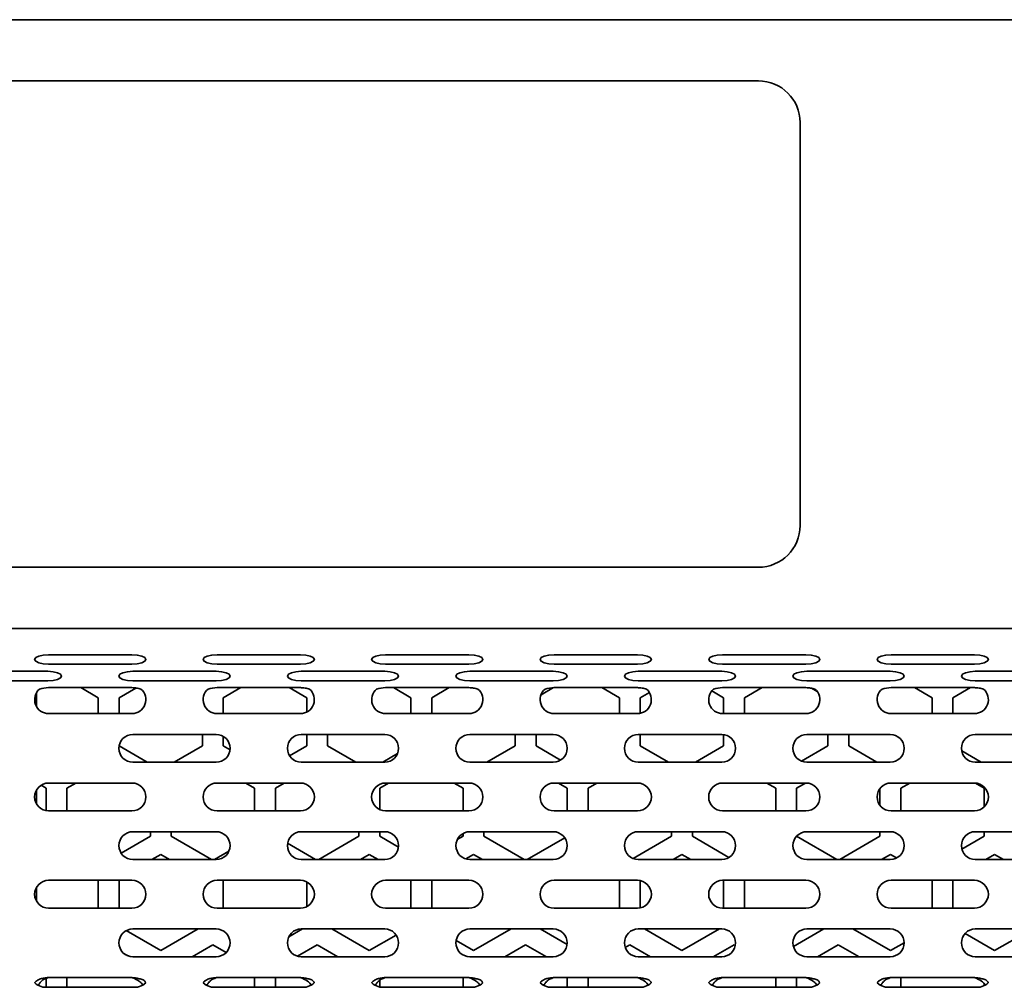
# Model space of a CAD drawing. Header units: millimetres. Extents: x 4 to 590, y 10 to 377.
# Tile 7 of 30: x 212 to 236, y 186 to 209. Entities that reach past the tile are written whole.
import ezdxf

# ---------------------------------------------------------------- set-up
doc = ezdxf.new("R2010")
doc.units = ezdxf.units.MM

msp = doc.modelspace()

# ---------------------------------------------------------------- linework, layer by layer
at = {"color": 7, "linetype": 'Continuous', "lineweight": 35}
for p, q in [((133.2933, 209.3378), (278.6266, 209.3378)), ((229.96, 207.8712), (181.96, 207.8712)), ((230.96, 197.2045), (230.96, 206.8712)), ((181.96, 196.2045), (229.96, 196.2045)), ((278.6266, 194.7378), (133.2933, 194.7378)), ((212.9349, 194.1065), (214.9349, 194.1065)), ((216.9764, 194.1065), (218.9764, 194.1065)), ((221.0178, 194.1065), (223.0178, 194.1065)), ((225.0593, 194.1065), (227.0593, 194.1065)), ((229.1008, 194.1065), (231.1008, 194.1065)), ((233.1422, 194.1065), (235.1422, 194.1065)), ((210.9142, 193.7075), (212.9142, 193.7075)), ((212.9349, 193.8785), (214.9349, 193.8785)), ((214.9557, 193.7075), (216.9557, 193.7075)), ((216.9764, 193.8785), (218.9764, 193.8785)), ((218.9971, 193.7075), (220.9971, 193.7075)), ((221.0178, 193.8785), (223.0178, 193.8785)), ((223.0386, 193.7075), (225.0386, 193.7075)), ((225.0593, 193.8785), (227.0593, 193.8785)), ((227.08, 193.7075), (229.08, 193.7075)), ((229.1008, 193.8785), (231.1008, 193.8785)), ((231.1215, 193.7075), (233.1215, 193.7075)), ((233.1422, 193.8785), (235.1422, 193.8785)), ((235.1629, 193.7075), (237.1629, 193.7075)), ((210.9142, 193.4795), (212.9142, 193.4795)), ((214.9557, 193.4795), (216.9557, 193.4795)), ((218.9971, 193.4795), (220.9971, 193.4795)), ((223.0386, 193.4795), (225.0386, 193.4795)), ((227.08, 193.4795), (229.08, 193.4795)), ((231.1215, 193.4795), (233.1215, 193.4795)), ((235.1629, 193.4795), (237.1629, 193.4795)), ((212.6433, 192.8664), (212.6433, 193.1892)), ((214.9349, 193.3163), (212.9349, 193.3163)), ((214.1266, 193.0735), (213.7061, 193.3163)), ((215.0297, 193.3062), (214.6266, 193.0735)), ((218.9764, 193.3163), (216.9764, 193.3163)), ((217.5471, 193.3163), (217.1266, 193.0735)), ((219.1266, 193.0735), (218.7061, 193.3163)), ((223.0178, 193.3163), (221.0178, 193.3163)), ((221.6266, 193.0735), (221.2061, 193.3163)), ((222.5471, 193.3163), (222.1266, 193.0735)), ((225.0456, 193.3154), (224.7464, 193.1426)), ((227.0593, 193.3163), (225.0593, 193.3163)), ((226.6266, 193.0735), (226.2061, 193.3163)), ((227.345, 193.1996), (227.1266, 193.0735)), ((229.1266, 193.0735), (228.8419, 193.2379)), ((231.1008, 193.3163), (229.1008, 193.3163)), ((230.0471, 193.3163), (229.6266, 193.0735)), ((231.3733, 193.2198), (231.2339, 193.3002)), ((235.1422, 193.3163), (233.1422, 193.3163)), ((234.1266, 193.0735), (233.7061, 193.3163)), ((235.0471, 193.3163), (234.6266, 193.0735)), ((214.1266, 192.6945), (214.1266, 193.0735)), ((214.6266, 193.0735), (214.6266, 192.6945)), ((217.1266, 193.0735), (217.1266, 192.6945)), ((219.1266, 192.7303), (219.1266, 193.0735)), ((221.6266, 192.6945), (221.6266, 193.0735)), ((222.1266, 193.0735), (222.1266, 192.6945)), ((226.6266, 192.6945), (226.6266, 193.0735)), ((227.1266, 193.0735), (227.1266, 192.7014)), ((229.1266, 192.6945), (229.1266, 193.0735)), ((229.6266, 193.0735), (229.6266, 192.6945)), ((234.1266, 192.6945), (234.1266, 193.0735)), ((234.6266, 193.0735), (234.6266, 192.6945)), ((212.9349, 192.6945), (214.9349, 192.6945)), ((216.9764, 192.6945), (218.9764, 192.6945)), ((221.0178, 192.6945), (223.0178, 192.6945)), ((225.0593, 192.6945), (227.0593, 192.6945)), ((229.1008, 192.6945), (231.1008, 192.6945)), ((233.1422, 192.6945), (235.1422, 192.6945)), ((214.9557, 192.1945), (216.9557, 192.1945)), ((216.6266, 191.9188), (216.6266, 192.1945)), ((217.1266, 192.1473), (217.1266, 191.9188)), ((218.9971, 192.1945), (220.9971, 192.1945)), ((219.1266, 191.9188), (219.1266, 192.1945)), ((219.6266, 192.1945), (219.6266, 191.9188)), ((223.0386, 192.1945), (225.0386, 192.1945)), ((224.1266, 191.9188), (224.1266, 192.1945)), ((224.6266, 192.1945), (224.6266, 191.9188)), ((227.08, 192.1945), (229.08, 192.1945)), ((227.1266, 192.1945), (227.1266, 191.9188)), ((229.1266, 191.9188), (229.1266, 192.1912)), ((231.1215, 192.1945), (233.1215, 192.1945)), ((231.6266, 191.9188), (231.6266, 192.1945)), ((232.1266, 192.1945), (232.1266, 191.9188)), ((235.1629, 192.1945), (237.1629, 192.1945)), ((214.6273, 191.9184), (215.3038, 191.5278)), ((215.9494, 191.5278), (216.6266, 191.9188)), ((217.1266, 191.9188), (217.2872, 191.8261)), ((218.7161, 191.6818), (219.1266, 191.9188)), ((219.6266, 191.9188), (220.3038, 191.5278)), ((223.4494, 191.5278), (224.1266, 191.9188)), ((224.6266, 191.9188), (225.2156, 191.5788)), ((227.1266, 191.9188), (227.8038, 191.5278)), ((228.4494, 191.5278), (229.1266, 191.9188)), ((230.9936, 191.5533), (231.6266, 191.9188)), ((232.1266, 191.9188), (232.8038, 191.5278)), ((234.8356, 191.7982), (235.3038, 191.5278)), ((214.9557, 191.5278), (216.9557, 191.5278)), ((218.9971, 191.5278), (220.9971, 191.5278)), ((220.9494, 191.5278), (221.3048, 191.733)), ((223.0386, 191.5278), (225.0386, 191.5278)), ((227.08, 191.5278), (229.08, 191.5278)), ((231.1215, 191.5278), (233.1215, 191.5278)), ((235.1629, 191.5278), (237.1629, 191.5278)), ((212.6433, 190.5331), (212.6433, 190.8559)), ((212.8766, 190.9052), (212.7553, 190.9753)), ((212.8766, 190.3663), (212.8766, 190.9052)), ((212.9349, 191.0278), (214.9349, 191.0278)), ((213.589, 191.0278), (213.3766, 190.9052)), ((213.3766, 190.9052), (213.3766, 190.3612)), ((216.9764, 191.0278), (218.9764, 191.0278)), ((217.8766, 190.9052), (217.6643, 191.0278)), ((217.8766, 190.3612), (217.8766, 190.9052)), ((218.589, 191.0278), (218.3766, 190.9052)), ((218.3766, 190.9052), (218.3766, 190.3612)), ((221.089, 191.0278), (220.8766, 190.9052)), ((220.8766, 190.9052), (220.8766, 190.3926)), ((221.0178, 191.0278), (223.0178, 191.0278)), ((222.8766, 190.9052), (222.6643, 191.0278)), ((222.8766, 190.3612), (222.8766, 190.9052)), ((225.0593, 191.0278), (227.0593, 191.0278)), ((225.3766, 190.9052), (225.1643, 191.0278)), ((225.3766, 190.3612), (225.3766, 190.9052)), ((226.089, 191.0278), (225.8766, 190.9052)), ((225.8766, 190.9052), (225.8766, 190.3612)), ((229.1008, 191.0278), (231.1008, 191.0278)), ((230.3766, 190.9052), (230.1643, 191.0278)), ((230.3766, 190.3612), (230.3766, 190.9052)), ((231.089, 191.0278), (230.8766, 190.9052)), ((230.8766, 190.9052), (230.8766, 190.3612)), ((232.8766, 190.493), (232.8766, 190.896)), ((233.1422, 191.0278), (235.1422, 191.0278)), ((233.589, 191.0278), (233.3766, 190.9052)), ((233.3766, 190.9052), (233.3766, 190.3612)), ((235.3766, 190.9052), (235.1658, 191.027)), ((235.3766, 190.4575), (235.3766, 190.9052)), ((212.9349, 190.3612), (214.9349, 190.3612)), ((216.9764, 190.3612), (218.9764, 190.3612)), ((221.0178, 190.3612), (223.0178, 190.3612)), ((225.0593, 190.3612), (227.0593, 190.3612)), ((229.1008, 190.3612), (231.1008, 190.3612)), ((233.1422, 190.3612), (235.1422, 190.3612)), ((214.6762, 189.3462), (215.3766, 189.7505)), ((214.9557, 189.8612), (216.9557, 189.8612)), ((215.3766, 189.7505), (215.3766, 189.8612)), ((215.8766, 189.8612), (215.8766, 189.7505)), ((215.8766, 189.7505), (216.8397, 189.1945)), ((218.9971, 189.8612), (220.9971, 189.8612)), ((219.4135, 189.1945), (220.3766, 189.7505)), ((220.3766, 189.7505), (220.3766, 189.8612)), ((220.8766, 189.8612), (220.8766, 189.7505)), ((220.8766, 189.7505), (221.3283, 189.4898)), ((222.7371, 189.67), (222.8766, 189.7505)), ((222.8766, 189.7505), (222.8766, 189.8192)), ((223.0386, 189.8612), (225.0386, 189.8612)), ((223.3766, 189.8612), (223.3766, 189.7505)), ((223.3766, 189.7505), (224.3397, 189.1945)), ((224.4135, 189.1945), (225.3146, 189.7147)), ((226.9554, 189.2187), (227.8766, 189.7505)), ((227.08, 189.8612), (229.08, 189.8612)), ((227.8766, 189.7505), (227.8766, 189.8612)), ((228.3766, 189.8612), (228.3766, 189.7505)), ((228.3766, 189.7505), (229.2544, 189.2438)), ((230.8766, 189.754), (230.8766, 189.7505)), ((230.8766, 189.7505), (231.8397, 189.1945)), ((231.1215, 189.8612), (233.1215, 189.8612)), ((231.9135, 189.1945), (232.8766, 189.7505)), ((232.8766, 189.7505), (232.8766, 189.8612)), ((234.841, 189.4413), (235.3766, 189.7505)), ((235.1629, 189.8612), (237.1629, 189.8612)), ((235.3766, 189.7505), (235.3766, 189.8612)), ((218.6682, 189.5822), (219.3397, 189.1945)), ((214.9557, 189.1945), (216.9557, 189.1945)), ((215.6266, 189.3175), (215.4135, 189.1945)), ((215.8397, 189.1945), (215.6266, 189.3175)), ((216.9135, 189.1945), (217.2616, 189.3955)), ((218.9971, 189.1945), (220.9971, 189.1945)), ((220.6266, 189.3175), (220.4135, 189.1945)), ((220.8397, 189.1945), (220.6266, 189.3175)), ((223.1266, 189.3175), (222.9396, 189.2095)), ((223.0386, 189.1945), (225.0386, 189.1945)), ((223.3397, 189.1945), (223.1266, 189.3175)), ((227.08, 189.1945), (229.08, 189.1945)), ((228.1266, 189.3175), (227.9135, 189.1945)), ((228.3397, 189.1945), (228.1266, 189.3175)), ((231.1215, 189.1945), (233.1215, 189.1945)), ((233.1266, 189.3175), (232.9135, 189.1945)), ((233.2749, 189.2319), (233.1266, 189.3175)), ((235.1629, 189.1945), (237.1629, 189.1945)), ((235.6266, 189.3175), (235.4135, 189.1945)), ((235.8397, 189.1945), (235.6266, 189.3175)), ((212.9349, 188.6945), (214.9349, 188.6945)), ((214.1266, 188.0278), (214.1266, 188.6945)), ((214.6266, 188.6945), (214.6266, 188.0278)), ((216.9764, 188.6945), (218.9764, 188.6945)), ((217.1266, 188.6945), (217.1266, 188.0278)), ((221.0178, 188.6945), (223.0178, 188.6945)), ((221.6266, 188.0278), (221.6266, 188.6945)), ((222.1266, 188.6945), (222.1266, 188.0278)), ((225.0593, 188.6945), (227.0593, 188.6945)), ((226.6266, 188.0278), (226.6266, 188.6945)), ((229.1008, 188.6945), (231.1008, 188.6945)), ((229.1266, 188.0278), (229.1266, 188.6945)), ((229.6266, 188.6945), (229.6266, 188.0278)), ((233.1422, 188.6945), (235.1422, 188.6945)), ((234.1266, 188.0278), (234.1266, 188.6945)), ((234.6266, 188.6945), (234.6266, 188.0278)), ((212.6433, 188.1998), (212.6433, 188.5226)), ((219.1266, 188.0636), (219.1266, 188.6587)), ((227.1266, 188.6876), (227.1266, 188.0347)), ((212.9349, 188.0278), (214.9349, 188.0278)), ((216.9764, 188.0278), (218.9764, 188.0278)), ((221.0178, 188.0278), (223.0178, 188.0278)), ((225.0593, 188.0278), (227.0593, 188.0278)), ((229.1008, 188.0278), (231.1008, 188.0278)), ((233.1422, 188.0278), (235.1422, 188.0278)), ((214.9557, 187.5278), (216.9557, 187.5278)), ((215.6266, 187.0081), (216.5268, 187.5278)), ((218.6956, 187.3366), (219.0268, 187.5278)), ((218.9971, 187.5278), (220.9971, 187.5278)), ((219.7265, 187.5278), (220.6266, 187.0081)), ((223.0386, 187.5278), (225.0386, 187.5278)), ((223.1266, 187.0081), (224.0268, 187.5278)), ((224.7265, 187.5278), (225.3697, 187.1565)), ((227.08, 187.5278), (229.08, 187.5278)), ((227.2265, 187.5278), (228.1266, 187.0081)), ((228.1266, 187.0081), (229.0268, 187.5278)), ((230.7996, 187.108), (231.5268, 187.5278)), ((231.1215, 187.5278), (233.1215, 187.5278)), ((232.2265, 187.5278), (233.1266, 187.0081)), ((235.1629, 187.5278), (237.1629, 187.5278)), ((235.6266, 187.0081), (236.5268, 187.5278)), ((214.7965, 187.4874), (215.6266, 187.0081)), ((220.6266, 187.0081), (221.2731, 187.3814)), ((234.916, 187.4184), (235.6266, 187.0081)), ((216.8766, 187.1493), (216.3776, 186.8612)), ((217.1968, 186.9644), (216.8766, 187.1493)), ((219.3766, 187.1493), (218.9018, 186.8751)), ((219.8756, 186.8612), (219.3766, 187.1493)), ((222.7097, 187.2489), (223.1266, 187.0081)), ((224.3766, 187.1493), (223.8776, 186.8612)), ((224.8756, 186.8612), (224.3766, 187.1493)), ((226.8766, 187.1493), (226.7652, 187.0849)), ((227.3756, 186.8612), (226.8766, 187.1493)), ((229.3766, 187.1493), (228.8776, 186.8612)), ((229.4074, 187.1315), (229.3766, 187.1493)), ((231.8766, 187.1493), (231.3776, 186.8612)), ((232.3756, 186.8612), (231.8766, 187.1493)), ((233.1266, 187.0081), (233.4548, 187.1976)), ((214.8393, 186.8821), (214.7433, 186.9376)), ((214.9557, 186.8612), (216.9557, 186.8612)), ((218.9971, 186.8612), (220.9971, 186.8612)), ((223.0386, 186.8612), (225.0386, 186.8612)), ((227.08, 186.8612), (229.08, 186.8612)), ((231.1215, 186.8612), (233.1215, 186.8612)), ((235.1629, 186.8612), (237.1629, 186.8612)), ((212.8766, 186.135), (212.8766, 186.3389)), ((212.9349, 186.3612), (214.9349, 186.3612)), ((213.3766, 186.3612), (213.3766, 186.1332)), ((216.9764, 186.3612), (218.9764, 186.3612)), ((217.8766, 186.1332), (217.8766, 186.3612)), ((218.3766, 186.3612), (218.3766, 186.1332)), ((221.0178, 186.3612), (223.0178, 186.3612)), ((222.8766, 186.1332), (222.8766, 186.3612)), ((225.0593, 186.3612), (227.0593, 186.3612)), ((225.3766, 186.1332), (225.3766, 186.3612)), ((225.8766, 186.3612), (225.8766, 186.1332)), ((229.1008, 186.3612), (231.1008, 186.3612)), ((230.3766, 186.1332), (230.3766, 186.3612)), ((230.8766, 186.3612), (230.8766, 186.1332)), ((233.1422, 186.3612), (235.1422, 186.3612)), ((233.3766, 186.3612), (233.3766, 186.1332)), ((212.9349, 186.1332), (214.9349, 186.1332)), ((216.9764, 186.1332), (218.9764, 186.1332)), ((220.8766, 186.2924), (220.8766, 186.144)), ((221.0178, 186.1332), (223.0178, 186.1332)), ((225.0593, 186.1332), (227.0593, 186.1332)), ((229.1008, 186.1332), (231.1008, 186.1332)), ((233.1422, 186.1332), (235.1422, 186.1332)), ((235.3766, 186.1662), (235.3766, 186.2123))]:
    msp.add_line(p, q, dxfattribs=at)
at = {"color": 7, "linetype": 'Continuous', "lineweight": 35, "flags": 128}
for points in [[(212.9349, 194.1065), (212.8074, 194.0978), (212.6992, 194.0731), (212.627, 194.0361), (212.6016, 193.9925), (212.627, 193.9489), (212.6992, 193.9119), (212.8074, 193.8872), (212.9349, 193.8785)], [(214.9349, 193.8785), (215.0625, 193.8872), (215.1706, 193.9119), (215.2429, 193.9489), (215.2683, 193.9925), (215.2429, 194.0361), (215.1706, 194.0731), (215.0625, 194.0978), (214.9349, 194.1065)], [(216.9764, 194.1065), (216.8488, 194.0978), (216.7407, 194.0731), (216.6684, 194.0361), (216.6431, 193.9925), (216.6684, 193.9489), (216.7407, 193.9119), (216.8488, 193.8872), (216.9764, 193.8785)], [(218.9764, 193.8785), (219.104, 193.8872), (219.2121, 193.9119), (219.2844, 193.9489), (219.3097, 193.9925), (219.2844, 194.0361), (219.2121, 194.0731), (219.104, 194.0978), (218.9764, 194.1065)], [(221.0178, 194.1065), (220.8903, 194.0978), (220.7821, 194.0731), (220.7099, 194.0361), (220.6845, 193.9925), (220.7099, 193.9489), (220.7821, 193.9119), (220.8903, 193.8872), (221.0178, 193.8785)], [(223.0178, 193.8785), (223.1454, 193.8872), (223.2535, 193.9119), (223.3258, 193.9489), (223.3512, 193.9925), (223.3258, 194.0361), (223.2535, 194.0731), (223.1454, 194.0978), (223.0178, 194.1065)], [(225.0593, 194.1065), (224.9317, 194.0978), (224.8236, 194.0731), (224.7513, 194.0361), (224.726, 193.9925), (224.7513, 193.9489), (224.8236, 193.9119), (224.9317, 193.8872), (225.0593, 193.8785)], [(227.0593, 193.8785), (227.1869, 193.8872), (227.295, 193.9119), (227.3673, 193.9489), (227.3926, 193.9925), (227.3673, 194.0361), (227.295, 194.0731), (227.1869, 194.0978), (227.0593, 194.1065)], [(229.1008, 194.1065), (228.9732, 194.0978), (228.865, 194.0731), (228.7928, 194.0361), (228.7674, 193.9925), (228.7928, 193.9489), (228.865, 193.9119), (228.9732, 193.8872), (229.1008, 193.8785)], [(231.1008, 193.8785), (231.2283, 193.8872), (231.3365, 193.9119), (231.4087, 193.9489), (231.4341, 193.9925), (231.4087, 194.0361), (231.3365, 194.0731), (231.2283, 194.0978), (231.1008, 194.1065)], [(233.1422, 194.1065), (233.0146, 194.0978), (232.9065, 194.0731), (232.8342, 194.0361), (232.8089, 193.9925), (232.8342, 193.9489), (232.9065, 193.9119), (233.0146, 193.8872), (233.1422, 193.8785)], [(235.1422, 193.8785), (235.2698, 193.8872), (235.3779, 193.9119), (235.4502, 193.9489), (235.4755, 193.9925), (235.4502, 194.0361), (235.3779, 194.0731), (235.2698, 194.0978), (235.1422, 194.1065)], [(212.9142, 193.4795), (213.0418, 193.4882), (213.1499, 193.5129), (213.2222, 193.5499), (213.2476, 193.5935), (213.2222, 193.6371), (213.1499, 193.6741), (213.0418, 193.6988), (212.9142, 193.7075)], [(214.9557, 193.7075), (214.8281, 193.6988), (214.72, 193.6741), (214.6477, 193.6371), (214.6223, 193.5935), (214.6477, 193.5499), (214.72, 193.5129), (214.8281, 193.4882), (214.9557, 193.4795)], [(216.9557, 193.4795), (217.0832, 193.4882), (217.1914, 193.5129), (217.2636, 193.5499), (217.289, 193.5935), (217.2636, 193.6371), (217.1914, 193.6741), (217.0832, 193.6988), (216.9557, 193.7075)], [(218.9971, 193.7075), (218.8696, 193.6988), (218.7614, 193.6741), (218.6892, 193.6371), (218.6638, 193.5935), (218.6892, 193.5499), (218.7614, 193.5129), (218.8696, 193.4882), (218.9971, 193.4795)], [(220.9971, 193.4795), (221.1247, 193.4882), (221.2328, 193.5129), (221.3051, 193.5499), (221.3305, 193.5935), (221.3051, 193.6371), (221.2328, 193.6741), (221.1247, 193.6988), (220.9971, 193.7075)], [(223.0386, 193.7075), (222.911, 193.6988), (222.8029, 193.6741), (222.7306, 193.6371), (222.7052, 193.5935), (222.7306, 193.5499), (222.8029, 193.5129), (222.911, 193.4882), (223.0386, 193.4795)], [(225.0386, 193.4795), (225.1661, 193.4882), (225.2743, 193.5129), (225.3465, 193.5499), (225.3719, 193.5935), (225.3465, 193.6371), (225.2743, 193.6741), (225.1661, 193.6988), (225.0386, 193.7075)], [(227.08, 193.7075), (226.9525, 193.6988), (226.8443, 193.6741), (226.7721, 193.6371), (226.7467, 193.5935), (226.7721, 193.5499), (226.8443, 193.5129), (226.9525, 193.4882), (227.08, 193.4795)], [(229.08, 193.4795), (229.2076, 193.4882), (229.3157, 193.5129), (229.388, 193.5499), (229.4134, 193.5935), (229.388, 193.6371), (229.3157, 193.6741), (229.2076, 193.6988), (229.08, 193.7075)], [(231.1215, 193.7075), (230.9939, 193.6988), (230.8858, 193.6741), (230.8135, 193.6371), (230.7881, 193.5935), (230.8135, 193.5499), (230.8858, 193.5129), (230.9939, 193.4882), (231.1215, 193.4795)], [(233.1215, 193.4795), (233.249, 193.4882), (233.3572, 193.5129), (233.4294, 193.5499), (233.4548, 193.5935), (233.4294, 193.6371), (233.3572, 193.6741), (233.249, 193.6988), (233.1215, 193.7075)], [(235.1629, 193.7075), (235.0354, 193.6988), (234.9272, 193.6741), (234.855, 193.6371), (234.8296, 193.5935), (234.855, 193.5499), (234.9272, 193.5129), (235.0354, 193.4882), (235.1629, 193.4795)]]:
    msp.add_lwpolyline(points, dxfattribs=at)
at = {"color": 7, "linetype": 'Continuous', "lineweight": 35}
for centre, radius, start, end in [((229.96, 206.8712), 1, 0, 90), ((229.96, 197.2045), 1, 270, 0), ((212.9349, 193.0278), 0.3333, 130.53455, 270), ((214.9349, 193.0278), 0.3333, 270, 49.46545), ((216.9764, 193.0278), 0.3333, 130.53455, 270), ((218.9764, 193.0278), 0.3333, 270, 49.46545), ((221.0178, 193.0278), 0.3333, 130.53455, 270), ((223.0178, 193.0278), 0.3333, 270, 49.46545), ((225.0593, 193.0278), 0.3333, 130.53455, 270), ((227.0593, 193.0278), 0.3333, 270, 49.46545), ((229.1008, 193.0278), 0.3333, 130.53455, 270), ((231.1008, 193.0278), 0.3333, 270, 49.46545), ((233.1422, 193.0278), 0.3333, 130.53455, 270), ((235.1422, 193.0278), 0.3333, 270, 49.46545), ((214.9557, 191.8612), 0.3333, 90, 270), ((216.9557, 191.8612), 0.3333, 270, 90), ((218.9971, 191.8612), 0.3333, 90, 270), ((220.9971, 191.8612), 0.3333, 270, 90), ((223.0386, 191.8612), 0.3333, 90, 270), ((225.0386, 191.8612), 0.3333, 270, 90), ((227.08, 191.8612), 0.3333, 90, 270), ((229.08, 191.8612), 0.3333, 270, 90), ((231.1215, 191.8612), 0.3333, 90, 270), ((233.1215, 191.8612), 0.3333, 270, 90), ((235.1629, 191.8612), 0.3333, 90, 270), ((212.9349, 190.6945), 0.3333, 90, 270), ((214.9349, 190.6945), 0.3333, 270, 90), ((216.9764, 190.6945), 0.3333, 90, 270), ((218.9764, 190.6945), 0.3333, 270, 90), ((221.0178, 190.6945), 0.3333, 90, 270), ((223.0178, 190.6945), 0.3333, 270, 90), ((225.0593, 190.6945), 0.3333, 90, 270), ((227.0593, 190.6945), 0.3333, 270, 90), ((229.1008, 190.6945), 0.3333, 90, 270), ((231.1008, 190.6945), 0.3333, 270, 90), ((233.1422, 190.6945), 0.3333, 90, 270), ((235.1422, 190.6945), 0.3333, 270, 90), ((214.9557, 189.5278), 0.3333, 90, 270), ((216.9557, 189.5278), 0.3333, 270, 90), ((218.9971, 189.5278), 0.3333, 90, 270), ((220.9971, 189.5278), 0.3333, 270, 90), ((223.0386, 189.5278), 0.3333, 90, 270), ((225.0386, 189.5278), 0.3333, 270, 90), ((227.08, 189.5278), 0.3333, 90, 270), ((229.08, 189.5278), 0.3333, 270, 90), ((231.1215, 189.5278), 0.3333, 90, 270), ((233.1215, 189.5278), 0.3333, 270, 90), ((235.1629, 189.5278), 0.3333, 90, 270), ((212.9349, 188.3612), 0.3333, 90, 270), ((214.9349, 188.3612), 0.3333, 270, 90), ((216.9764, 188.3612), 0.3333, 90, 270), ((218.9764, 188.3612), 0.3333, 270, 90), ((221.0178, 188.3612), 0.3333, 90, 270), ((223.0178, 188.3612), 0.3333, 270, 90), ((225.0593, 188.3612), 0.3333, 90, 270), ((227.0593, 188.3612), 0.3333, 270, 90), ((229.1008, 188.3612), 0.3333, 90, 270), ((231.1008, 188.3612), 0.3333, 270, 90), ((233.1422, 188.3612), 0.3333, 90, 270), ((235.1422, 188.3612), 0.3333, 270, 90), ((214.9557, 187.1945), 0.3333, 90, 270), ((216.9557, 187.1945), 0.3333, 270, 90), ((218.9971, 187.1945), 0.3333, 90, 270), ((220.9971, 187.1945), 0.3333, 270, 90), ((223.0386, 187.1945), 0.3333, 90, 270), ((225.0386, 187.1945), 0.3333, 270, 90), ((227.08, 187.1945), 0.3333, 90, 270), ((229.08, 187.1945), 0.3333, 270, 90), ((231.1215, 187.1945), 0.3333, 90, 270), ((233.1215, 187.1945), 0.3333, 270, 90), ((235.1629, 187.1945), 0.3333, 90, 270), ((212.8711, 186.5141), 0.3862, 226.09266, 279.51199), ((214.9988, 186.5141), 0.3862, 260.48801, 313.90734), ((216.9126, 186.5141), 0.3862, 226.09266, 279.51199), ((219.0402, 186.5141), 0.3862, 260.48801, 313.90734), ((220.954, 186.5141), 0.3862, 226.09266, 279.51199), ((223.0817, 186.5141), 0.3862, 260.48801, 313.90734), ((224.9955, 186.5141), 0.3862, 226.09266, 279.51199), ((227.1231, 186.5141), 0.3862, 260.48801, 313.90734), ((229.0369, 186.5141), 0.3862, 226.09266, 279.51199), ((231.1646, 186.5141), 0.3862, 260.48801, 313.90734), ((233.0784, 186.5141), 0.3862, 226.09266, 279.51199), ((235.206, 186.5141), 0.3862, 260.48801, 313.90734)]:
    msp.add_arc(centre, radius, start, end, dxfattribs=at)
for points in [[(212.9349, 193.3163), (212.8615, 193.3156), (212.7891, 193.3008), (212.7183, 193.2812)], [(216.9764, 193.3163), (216.9029, 193.3156), (216.8305, 193.3008), (216.7598, 193.2812)], [(221.0178, 193.3163), (220.9444, 193.3156), (220.872, 193.3008), (220.8012, 193.2812)], [(225.0593, 193.3163), (224.9858, 193.3156), (224.9134, 193.3008), (224.8427, 193.2812)], [(229.1008, 193.3163), (229.0273, 193.3156), (228.9549, 193.3008), (228.8841, 193.2812)], [(233.1422, 193.3163), (233.0687, 193.3156), (232.9963, 193.3008), (232.9256, 193.2812)]]:
    msp.add_open_spline(points, degree=3, dxfattribs=at)
for points, knots in [([(215.1516, 193.2812), (215.1343, 193.2876), (215.1165, 193.2916), (215.0805, 193.2988), (215.0624, 193.3017), (215.008, 193.3094), (214.9715, 193.3131), (214.9349, 193.3163)], [0, 0, 0, 0, 0.25, 0.25, 0.5, 0.5, 1, 1, 1, 1]), ([(219.193, 193.2812), (219.1758, 193.2876), (219.1579, 193.2916), (219.122, 193.2988), (219.1039, 193.3017), (219.0494, 193.3094), (219.0129, 193.3131), (218.9764, 193.3163)], [0, 0, 0, 0, 0.25, 0.25, 0.5, 0.5, 1, 1, 1, 1]), ([(223.2345, 193.2812), (223.2172, 193.2876), (223.1994, 193.2916), (223.1634, 193.2988), (223.1453, 193.3017), (223.0909, 193.3094), (223.0544, 193.3131), (223.0178, 193.3163)], [0, 0, 0, 0, 0.25, 0.25, 0.5, 0.5, 1, 1, 1, 1]), ([(227.2759, 193.2812), (227.2587, 193.2876), (227.2408, 193.2916), (227.2049, 193.2988), (227.1868, 193.3017), (227.1323, 193.3094), (227.0958, 193.3131), (227.0593, 193.3163)], [0, 0, 0, 0, 0.25, 0.25, 0.5, 0.5, 1, 1, 1, 1]), ([(231.3174, 193.2812), (231.3001, 193.2876), (231.2823, 193.2916), (231.2463, 193.2988), (231.2282, 193.3017), (231.1738, 193.3094), (231.1373, 193.3131), (231.1008, 193.3163)], [0, 0, 0, 0, 0.25, 0.25, 0.5, 0.5, 1, 1, 1, 1]), ([(235.3588, 193.2812), (235.3416, 193.2876), (235.3237, 193.2916), (235.2878, 193.2988), (235.2697, 193.3017), (235.2152, 193.3094), (235.1787, 193.3131), (235.1422, 193.3163)], [0, 0, 0, 0, 0.25, 0.25, 0.5, 0.5, 1, 1, 1, 1]), ([(212.9349, 186.3612), (212.9019, 186.3592), (212.8689, 186.356), (212.8035, 186.3459), (212.7709, 186.3389), (212.708, 186.3184), (212.6773, 186.3044), (212.6392, 186.2778), (212.628, 186.268), (212.6114, 186.2499), (212.6058, 186.2415), (212.6033, 186.2359)], [0, 0, 0, 0, 0.25, 0.25, 0.5, 0.5, 0.75, 0.75, 0.875, 0.875, 1, 1, 1, 1]), ([(212.9349, 186.3612), (212.8974, 186.3498), (212.8222, 186.3271), (212.7377, 186.2536), (212.7039, 186.1977), (212.6893, 186.1735)], [0, 0, 0, 0, 0.3612604, 0.7239521, 1, 1, 1, 1]), ([(215.2666, 186.2359), (215.2658, 186.2417), (215.2623, 186.2505), (215.2489, 186.2706), (215.2386, 186.2816), (215.2132, 186.3006), (215.1983, 186.3084), (215.1671, 186.3204), (215.151, 186.3251), (215.102, 186.3376), (215.0688, 186.3436), (215.002, 186.3537), (214.9685, 186.3577), (214.9349, 186.3612)], [0, 0, 0, 0, 0.125, 0.125, 0.25, 0.25, 0.375, 0.375, 0.5, 0.5, 0.75, 0.75, 1, 1, 1, 1]), ([(215.1925, 186.1776), (215.1876, 186.187), (215.1686, 186.2229), (215.089, 186.2911), (215.0026, 186.3363), (214.9416, 186.3587), (214.9349, 186.3612)], [0, 0, 0, 0, 0.1050528, 0.4036571, 0.9348448, 1, 1, 1, 1]), ([(216.9764, 186.3612), (216.9433, 186.3592), (216.9104, 186.356), (216.8449, 186.3459), (216.8123, 186.3389), (216.7494, 186.3184), (216.7188, 186.3044), (216.6807, 186.2778), (216.6695, 186.268), (216.6528, 186.2499), (216.6473, 186.2415), (216.6447, 186.2359)], [0, 0, 0, 0, 0.25, 0.25, 0.5, 0.5, 0.75, 0.75, 0.875, 0.875, 1, 1, 1, 1]), ([(216.9764, 186.3612), (216.9389, 186.3498), (216.8637, 186.3271), (216.7792, 186.2536), (216.7454, 186.1977), (216.7307, 186.1735)], [0, 0, 0, 0, 0.3612604, 0.7239521, 1, 1, 1, 1]), ([(219.3081, 186.2359), (219.3072, 186.2417), (219.3038, 186.2505), (219.2903, 186.2706), (219.2801, 186.2816), (219.2547, 186.3006), (219.2398, 186.3084), (219.2086, 186.3204), (219.1924, 186.3251), (219.1435, 186.3376), (219.1102, 186.3436), (219.0435, 186.3537), (219.01, 186.3577), (218.9764, 186.3612)], [0, 0, 0, 0, 0.125, 0.125, 0.25, 0.25, 0.375, 0.375, 0.5, 0.5, 0.75, 0.75, 1, 1, 1, 1]), ([(219.234, 186.1776), (219.229, 186.187), (219.2101, 186.2229), (219.1305, 186.2911), (219.044, 186.3363), (218.9831, 186.3587), (218.9764, 186.3612)], [0, 0, 0, 0, 0.1050528, 0.4036571, 0.9348448, 1, 1, 1, 1]), ([(221.0178, 186.3612), (220.9848, 186.3592), (220.9518, 186.356), (220.8864, 186.3459), (220.8538, 186.3389), (220.7909, 186.3184), (220.7602, 186.3044), (220.7221, 186.2778), (220.7109, 186.268), (220.6943, 186.2499), (220.6887, 186.2415), (220.6862, 186.2359)], [0, 0, 0, 0, 0.25, 0.25, 0.5, 0.5, 0.75, 0.75, 0.875, 0.875, 1, 1, 1, 1]), ([(221.0178, 186.3612), (220.9803, 186.3498), (220.9051, 186.3271), (220.8206, 186.2536), (220.7868, 186.1977), (220.7722, 186.1735)], [0, 0, 0, 0, 0.3612604, 0.7239521, 1, 1, 1, 1]), ([(223.3495, 186.2359), (223.3487, 186.2417), (223.3452, 186.2505), (223.3318, 186.2706), (223.3215, 186.2816), (223.2961, 186.3006), (223.2812, 186.3084), (223.25, 186.3204), (223.2339, 186.3251), (223.1849, 186.3376), (223.1517, 186.3436), (223.0849, 186.3537), (223.0514, 186.3577), (223.0178, 186.3612)], [0, 0, 0, 0, 0.125, 0.125, 0.25, 0.25, 0.375, 0.375, 0.5, 0.5, 0.75, 0.75, 1, 1, 1, 1]), ([(223.2754, 186.1776), (223.2705, 186.187), (223.2515, 186.2229), (223.1719, 186.2911), (223.0855, 186.3363), (223.0245, 186.3587), (223.0178, 186.3612)], [0, 0, 0, 0, 0.1050528, 0.4036571, 0.9348448, 1, 1, 1, 1]), ([(225.0593, 186.3612), (225.0262, 186.3592), (224.9933, 186.356), (224.9278, 186.3459), (224.8952, 186.3389), (224.8323, 186.3184), (224.8017, 186.3044), (224.7636, 186.2778), (224.7524, 186.268), (224.7357, 186.2499), (224.7302, 186.2415), (224.7276, 186.2359)], [0, 0, 0, 0, 0.25, 0.25, 0.5, 0.5, 0.75, 0.75, 0.875, 0.875, 1, 1, 1, 1]), ([(225.0593, 186.3612), (225.0218, 186.3498), (224.9466, 186.3271), (224.8621, 186.2536), (224.8283, 186.1977), (224.8137, 186.1735)], [0, 0, 0, 0, 0.3612604, 0.7239521, 1, 1, 1, 1]), ([(227.391, 186.2359), (227.3901, 186.2417), (227.3867, 186.2505), (227.3732, 186.2706), (227.363, 186.2816), (227.3376, 186.3006), (227.3227, 186.3084), (227.2915, 186.3204), (227.2753, 186.3251), (227.2264, 186.3376), (227.1931, 186.3436), (227.1264, 186.3537), (227.0929, 186.3577), (227.0593, 186.3612)], [0, 0, 0, 0, 0.125, 0.125, 0.25, 0.25, 0.375, 0.375, 0.5, 0.5, 0.75, 0.75, 1, 1, 1, 1]), ([(227.3169, 186.1776), (227.3119, 186.187), (227.293, 186.2229), (227.2134, 186.2911), (227.1269, 186.3363), (227.066, 186.3587), (227.0593, 186.3612)], [0, 0, 0, 0, 0.1050528, 0.4036571, 0.9348448, 1, 1, 1, 1]), ([(229.1008, 186.3612), (229.0677, 186.3592), (229.0347, 186.356), (228.9693, 186.3459), (228.9367, 186.3389), (228.8738, 186.3184), (228.8431, 186.3044), (228.805, 186.2778), (228.7938, 186.268), (228.7772, 186.2499), (228.7716, 186.2415), (228.7691, 186.2359)], [0, 0, 0, 0, 0.25, 0.25, 0.5, 0.5, 0.75, 0.75, 0.875, 0.875, 1, 1, 1, 1]), ([(229.1008, 186.3612), (229.0632, 186.3498), (228.988, 186.3271), (228.9035, 186.2536), (228.8697, 186.1977), (228.8551, 186.1735)], [0, 0, 0, 0, 0.3612604, 0.72395207, 1, 1, 1, 1]), ([(231.4324, 186.2359), (231.4316, 186.2417), (231.4282, 186.2505), (231.4147, 186.2706), (231.4044, 186.2816), (231.379, 186.3006), (231.3641, 186.3084), (231.3329, 186.3204), (231.3168, 186.3251), (231.2678, 186.3376), (231.2346, 186.3436), (231.1678, 186.3537), (231.1343, 186.3577), (231.1008, 186.3612)], [0, 0, 0, 0, 0.125, 0.125, 0.25, 0.25, 0.375, 0.375, 0.5, 0.5, 0.75, 0.75, 1, 1, 1, 1]), ([(231.3583, 186.1776), (231.3534, 186.187), (231.3344, 186.2229), (231.2548, 186.2911), (231.1684, 186.3363), (231.1074, 186.3587), (231.1008, 186.3612)], [0, 0, 0, 0, 0.1050528, 0.4036571, 0.9348448, 1, 1, 1, 1]), ([(233.1422, 186.3612), (233.1091, 186.3592), (233.0762, 186.356), (233.0107, 186.3459), (232.9781, 186.3389), (232.9152, 186.3184), (232.8846, 186.3044), (232.8465, 186.2778), (232.8353, 186.268), (232.8186, 186.2499), (232.8131, 186.2415), (232.8105, 186.2359)], [0, 0, 0, 0, 0.25, 0.25, 0.5, 0.5, 0.75, 0.75, 0.875, 0.875, 1, 1, 1, 1]), ([(233.1422, 186.3612), (233.1047, 186.3498), (233.0295, 186.3271), (232.945, 186.2536), (232.9112, 186.1977), (232.8966, 186.1735)], [0, 0, 0, 0, 0.3612604, 0.72395207, 1, 1, 1, 1]), ([(235.4739, 186.2359), (235.473, 186.2417), (235.4696, 186.2505), (235.4559, 186.2709), (235.4456, 186.2818), (235.4201, 186.3009), (235.4053, 186.3085), (235.3742, 186.3204), (235.358, 186.3252), (235.3091, 186.3376), (235.2759, 186.3436), (235.2092, 186.3537), (235.1757, 186.3577), (235.1422, 186.3612)], [0, 0, 0, 0, 0.125, 0.125, 0.25, 0.25, 0.375, 0.375, 0.5, 0.5, 0.75, 0.75, 1, 1, 1, 1]), ([(235.3998, 186.1776), (235.3948, 186.187), (235.3759, 186.2229), (235.2963, 186.2911), (235.2098, 186.3363), (235.1489, 186.3587), (235.1422, 186.3612)], [0, 0, 0, 0, 0.1050528, 0.4036571, 0.9348448, 1, 1, 1, 1])]:
    msp.add_open_spline(points, degree=3, knots=knots, dxfattribs=at)

doc.saveas('drawing.dxf')
